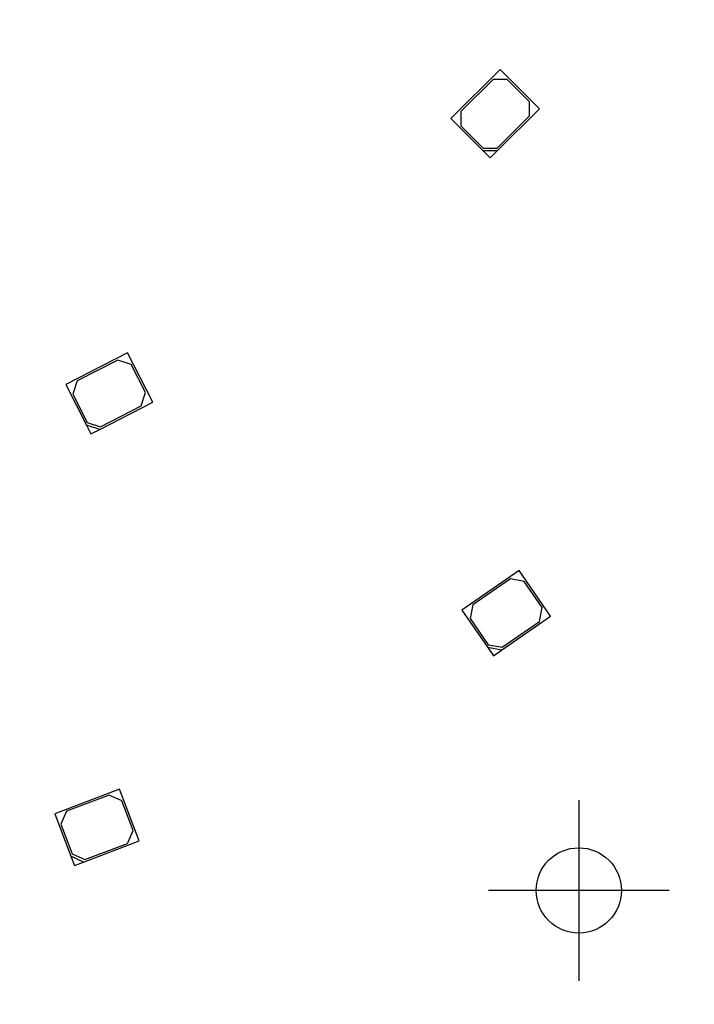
# Model space of a CAD drawing. Header units: millimetres. Extents: x 16 to 406, y 13 to 285.
# Tile 7 of 15: x 172 to 189, y 131 to 155. Entities that reach past the tile are written whole.
import ezdxf
from ezdxf.enums import TextEntityAlignment as Align
from ezdxf.lldxf.tags import DXFTag

# ---------------------------------------------------------------- set-up
doc = ezdxf.new("R2010")
doc.units = ezdxf.units.MM
for name, color, linetype in [('Default', 7, 'Continuous'), ('LED_2835', 7, 'Continuous'), ('PCB_RDLED255', 7, 'Continuous')]:
    doc.layers.add(name, color=color, linetype=linetype)
doc.styles.add('SEACAD_Arial', font='arial.ttf')
doc.styles.add('SEACAD_Solid_Edge_ANSI1_Symbols', font='semeca1.ttf')
tags = doc.linetypes.add('CENTER2', pattern=[28.575, 19.05, -3.175, 3.175, -3.175]).pattern_tags.tags
tags[10:11] = [DXFTag(74, 4), DXFTag(75, 0), DXFTag(340, '0'), DXFTag(46, 0.0), DXFTag(50, 0.0), DXFTag(44, 0.0), DXFTag(45, 0.0)]
tags[8:9] = [DXFTag(74, 4), DXFTag(75, 0), DXFTag(340, '0'), DXFTag(46, 0.0), DXFTag(50, 0.0), DXFTag(44, 0.0), DXFTag(45, 0.0)]
tags[6:7] = [DXFTag(74, 4), DXFTag(75, 0), DXFTag(340, '0'), DXFTag(46, 0.0), DXFTag(50, 0.0), DXFTag(44, 0.0), DXFTag(45, 0.0)]
tags[4:5] = [DXFTag(74, 4), DXFTag(75, 0), DXFTag(340, '0'), DXFTag(46, 0.0), DXFTag(50, 0.0), DXFTag(44, 0.0), DXFTag(45, 0.0)]
doc.dimstyles.new('ISO', dxfattribs={"dimtxt": 3.5, "dimasz": 3.5, "dimexe": 1.75, "dimexo": 0, "dimgap": 0.875, "dimtad": 1, "dimlfac": 2, "dimtxsty": 'SEACAD_Arial', "dimblk1": '_SE_FILLED', "dimblk2": '_SE_FILLED', "dimsah": 1, "dimcen": 1.75, "dimadec": 0, "dimazin": 0, "dimtfac": 0.5, "dimtdec": 3, "dimtmove": 0, "dimatfit": 3, "dimfxl": 1, "dimarcsym": 0})

# ---------------------------------------------------------------- blocks, each defined once
blk = doc.blocks.new('SEANNOT_GROUP5')
at = {"layer": 'Default', "color": 7, "linetype": 'CENTER2'}
for p, q in [((186.014, 135.676), (186.014, 131.126)), ((188.289, 133.401), (183.739, 133.401))]:
    blk.add_line(p, q, dxfattribs=at)
blk = doc.blocks.new('SE')
at = {"layer": 'LED_2835', "color": 7, "linetype": 'Continuous'}
for p, q in [((184.03, 154.096), (182.792, 152.859)), ((185.02, 153.106), (184.03, 154.096)), ((183.853, 153.849), (183.04, 153.036)), ((184.207, 153.849), (183.853, 153.849)), ((184.772, 153.283), (184.207, 153.849)), ((184.772, 152.929), (184.772, 153.283)), ((183.04, 153.036), (183.04, 152.682)), ((183.959, 152.046), (185.02, 153.106)), ((183.959, 152.116), (184.772, 152.929)), ((182.792, 152.859), (183.606, 152.046)), ((183.04, 152.682), (183.606, 152.116)), ((183.606, 152.116), (183.959, 152.116)), ((183.606, 152.046), (183.782, 151.869)), ((183.959, 152.046), (183.606, 152.046)), ((183.782, 151.869), (183.959, 152.046)), ((174.639, 146.954), (173.08, 146.16)), ((174.394, 146.774), (173.37, 146.251)), ((174.731, 146.664), (174.394, 146.774)), ((175.275, 145.707), (174.639, 146.954)), ((175.094, 145.952), (174.731, 146.664)), ((173.37, 146.251), (173.261, 145.915)), ((173.08, 146.16), (173.602, 145.135)), ((173.261, 145.915), (173.624, 145.202)), ((174.985, 145.615), (175.094, 145.952)), ((173.938, 145.026), (175.275, 145.707)), ((173.96, 145.093), (174.985, 145.615)), ((173.602, 145.135), (173.715, 144.912)), ((173.938, 145.026), (173.602, 145.135)), ((173.624, 145.202), (173.96, 145.093)), ((173.715, 144.912), (173.938, 145.026)), ((184.507, 141.465), (183.067, 140.471)), ((184.289, 141.254), (183.343, 140.601)), ((184.637, 141.19), (184.289, 141.254)), ((185.303, 140.313), (184.507, 141.465)), ((185.091, 140.532), (184.637, 141.19)), ((183.343, 140.601), (183.279, 140.253)), ((185.027, 140.184), (185.091, 140.532)), ((183.067, 140.471), (183.721, 139.525)), ((184.068, 139.461), (185.303, 140.313)), ((183.279, 140.253), (183.733, 139.594)), ((184.081, 139.531), (185.027, 140.184)), ((183.721, 139.525), (183.863, 139.319)), ((184.068, 139.461), (183.721, 139.525)), ((183.733, 139.594), (184.081, 139.531)), ((183.863, 139.319), (184.068, 139.461)), ((174.439, 135.957), (172.803, 135.336)), ((174.176, 135.803), (173.101, 135.396)), ((174.499, 135.658), (174.176, 135.803)), ((174.936, 134.648), (174.439, 135.957)), ((174.783, 134.91), (174.499, 135.658)), ((172.803, 135.336), (173.211, 134.261)), ((173.101, 135.396), (172.956, 135.073)), ((172.956, 135.073), (173.24, 134.325)), ((174.637, 134.588), (174.783, 134.91)), ((173.533, 134.116), (174.936, 134.648)), ((173.562, 134.18), (174.637, 134.588)), ((173.24, 134.325), (173.562, 134.18)), ((173.211, 134.261), (173.299, 134.027)), ((173.533, 134.116), (173.211, 134.261)), ((173.299, 134.027), (173.533, 134.116))]:
    blk.add_line(p, q, dxfattribs=at)
at = {"layer": 'PCB_RDLED255', "color": 7, "linetype": 'Continuous'}
blk.add_circle((186.014, 133.401), 1.075, dxfattribs=at)
blk.add_arc((156.789, 180.171), 63.75, 284.38979, 345.61021, dxfattribs=at)
blk = doc.blocks.new('DMBLK3')
at = {"layer": 'Default', "linetype": 'Continuous'}
for points in [[(194.61, 227.074), (195.511, 226.333), (197.284, 229.407)], [(118.066, 134.008), (116.293, 130.934), (118.967, 133.267)]]:
    blk.add_hatch(color=7, dxfattribs=at).paths.add_polyline_path(points)
at = {"layer": 'Default', "color": 7, "linetype": 'Continuous'}
for p, q in [((197.284, 229.407), (210.643, 245.65)), ((116.293, 130.934), (197.284, 229.407))]:
    blk.add_line(p, q, dxfattribs=at)
for s, style, p in [('255', 'SEACAD_Arial', (201.266, 241.137)), ('O', 'SEACAD_Solid_Edge_ANSI1_Symbols', (197.457, 236.505))]:
    blk.add_text(s, height=3.5, rotation=50.5639, dxfattribs=dict(at, style=style)).set_placement(p, align=Align.TOP_LEFT)
blk = doc.blocks.new('_SE_FILLED')
at = {"color": 0}
blk.add_line((0, 0), (-1, 0), dxfattribs=at)
blk.add_solid([(0, 0), (-1, -0.1665), (-1, 0.1665), (0, 0)], dxfattribs=at)

msp = doc.modelspace()

# ---------------------------------------------------------------- block references
at = {"layer": 'Default'}
for name in ['SE', 'SEANNOT_GROUP5']:
    msp.add_blockref(name, (0, 0), dxfattribs=at)

# ---------------------------------------------------------------- dimensions: what is measured, and where the dimension line sits
at = {"layer": 'Default', "color": 7, "linetype": 'Continuous'}
dim = msp.add_diameter_dim_2p(p1=(116.2934, 130.9345), p2=(197.2837, 229.407), text='\\A1;<>', dimstyle='ISO', override={"dimtmove": 1, "dimtolj": 1}, dxfattribs=at)
dim.commit()
dim.dimension.update_dxf_attribs({"geometry": 'DMBLK3', "text_midpoint": (200.0575, 232.7795), "dimtype": 163})

doc.saveas('drawing.dxf')
